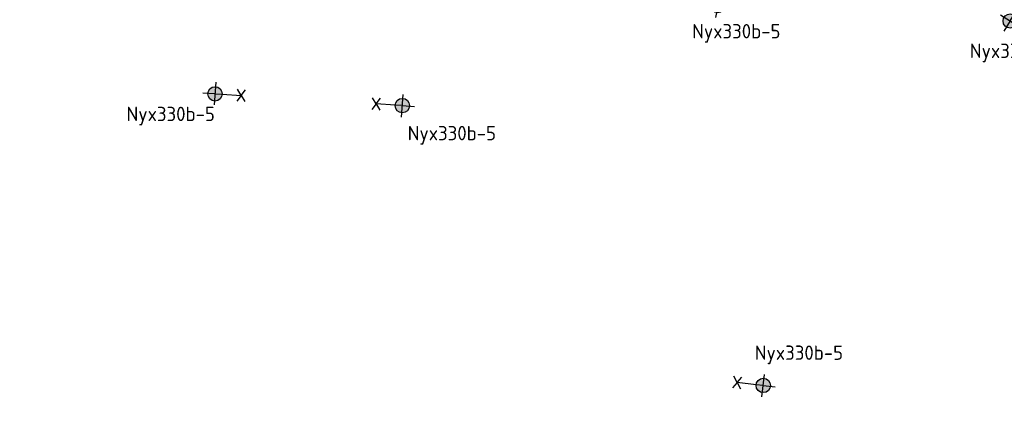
# Model space of a CAD drawing. Header units: metres. Extents: x 167358 to 169466, y 462430 to 462985.
# Tile 10 of 29: x 167492 to 167595, y 462734 to 462774. Entities that reach past the tile are written whole.
import ezdxf
from ezdxf.enums import TextEntityAlignment as Align

# ---------------------------------------------------------------- set-up
doc = ezdxf.new("R2010")
doc.units = ezdxf.units.M
doc.header["$LTSCALE"] = 0.2
doc.layers.add('N-WE-IE-MEUBILAIR_WEGMEUBILAIR_LICHTMAST-S', color=24, linetype='Continuous', lineweight=25)
doc.layers.add('X_uitv', color=7, linetype='Continuous')
doc.styles.add('NLCS-ISO', font='NLCS-ISO.ttf')
doc.styles.add('ZURICH', font='ZURCHN.TTF')
picture_1 = doc.add_image_def('image1.png', size_in_pixel=(1080, 776))

# ---------------------------------------------------------------- blocks, each defined once
blk = doc.blocks.new('N-SIE-WEG_LICHTMAST_1UITHOUDER-SO')
h = blk.add_hatch(color=256)
edge = h.paths.add_edge_path()
edge.add_arc((0, 0), 1.5, 0, 360)
for p, q in [((0, -2.42), (0, 2.33)), ((-5.5, 0), (-6.34, 1.24)), ((-5.5, 0), (-6.34, -1.24)), ((-5.5, 0), (-4.66, 1.24)), ((-1.5, 0), (-5.5, 0)), ((-5.5, 0), (-4.66, -1.24)), ((0, 0), (-1.49, 0)), ((0, 0), (2.52, 0))]:
    blk.add_line(p, q)
blk.add_circle((0, 0), 1.5)
at = {"style": 'ZURICH'}
blk.add_attdef('TYPE', text='', height=3, dxfattribs=at).set_placement((6.91, 5.26), align=Align.BOTTOM_CENTER)

msp = doc.modelspace()

# ---------------------------------------------------------------- block references
at = {"layer": 'N-WE-IE-MEUBILAIR_WEGMEUBILAIR_LICHTMAST-S'}
ref = msp.add_blockref('N-SIE-WEG_LICHTMAST_1UITHOUDER-SO', (167564.55, 462775.23), dxfattribs=dict(at, xscale=0.5, yscale=0.5, zscale=0.5, rotation=259.2638591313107))
ref.add_attrib('TYPE', 'Nyx330b-5', dxfattribs={"layer": '0', "height": 1.5, "style": 'NLCS-ISO'}).set_placement((167566.49, 462771.35), align=Align.BOTTOM_CENTER)
ref = msp.add_blockref('N-SIE-WEG_LICHTMAST_1UITHOUDER-SO', (167595.14, 462773.62), dxfattribs=dict(at, xscale=0.5, yscale=0.5, zscale=0.5, rotation=238.0634470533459))
ref.add_attrib('TYPE', 'Nyx330b-5', dxfattribs={"layer": '0', "height": 1.5, "style": 'NLCS-ISO'}).set_placement((167595.54, 462769.3), align=Align.BOTTOM_CENTER)
ref = msp.add_blockref('N-SIE-WEG_LICHTMAST_1UITHOUDER-SO', (167511.95, 462766), dxfattribs=dict(at, xscale=0.5, yscale=0.5, zscale=0.5, rotation=176.4135594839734))
ref.add_attrib('TYPE', 'Nyx330b-5', dxfattribs={"layer": '0', "height": 1.5, "style": 'NLCS-ISO'}).set_placement((167507.32, 462762.7), align=Align.BOTTOM_CENTER)
ref = msp.add_blockref('N-SIE-WEG_LICHTMAST_1UITHOUDER-SO', (167531.55, 462764.77), dxfattribs=dict(at, xscale=0.5, yscale=0.5, zscale=0.5, rotation=356.4179160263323))
ref.add_attrib('TYPE', 'Nyx330b-5', dxfattribs={"layer": '0', "height": 1.5, "style": 'NLCS-ISO'}).set_placement((167536.73, 462760.69), align=Align.BOTTOM_CENTER)
ref = msp.add_blockref('N-SIE-WEG_LICHTMAST_1UITHOUDER-SO', (167569.31, 462735.5), dxfattribs=dict(at, xscale=0.5, yscale=0.5, zscale=0.5, rotation=353.5846285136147))
ref.add_attrib('TYPE', 'Nyx330b-5', dxfattribs={"layer": '0', "height": 1.5, "style": 'NLCS-ISO'}).set_placement((167573.04, 462737.73), align=Align.BOTTOM_CENTER)

# ---------------------------------------------------------------- pictures from other files: only their frames are drawn
at = {"layer": 'X_uitv'}
image = msp.add_image(picture_1, insert=(167358.17, 462528.04), size_in_units=(577.77, 415.14), rotation=0.00819, dxfattribs=at)
image.dxf.flags = 7

doc.saveas('drawing.dxf')
